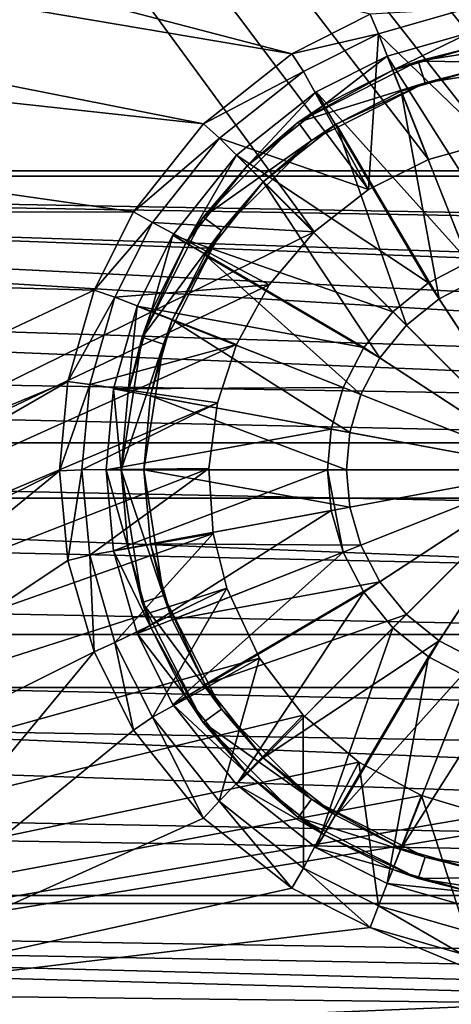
# Model space of a CAD drawing. Header units: metres. Extents: x -1004 to 0, y -808 to 0.
# Tile 29 of 160: x -572 to -515, y -741 to -610. Entities that reach past the tile are written whole.
import ezdxf

# ---------------------------------------------------------------- set-up
doc = ezdxf.new("R2010")
doc.units = ezdxf.units.M

msp = doc.modelspace()

# ---------------------------------------------------------------- linework, layer by layer
at = {"layer": 'None012310'}
for points in [[(-554.042908, -575.838135, 2169.999756), (-576.672791, -564.474976, 2169.999756), (-820.791748, -631.100647, 2169.999756)], [(-577.560303, -565.73114, 2167.143799), (-554.747742, -577.210388, 2167.143799), (-820.791748, -630.385498, 2167.143799)], [(-820.791748, -631.100647, 2169.999756), (-527.649048, -583.39563, 2169.999756), (-554.042908, -575.838135, 2169.999756)], [(-554.747742, -577.210388, 2167.143799), (-528.085999, -584.876221, 2167.143799), (-820.791748, -630.385498, 2167.143799)], [(-502.018646, -585.732666, 2169.999756), (-527.649048, -583.39563, 2169.999756), (-820.791748, -631.100647, 2169.999756)], [(-528.085999, -584.876221, 2167.143799), (-502.018646, -587.267883, 2167.143799), (-820.791748, -630.385498, 2167.143799)], [(-183.245575, -631.100647, 2169.999756), (-502.018646, -585.732666, 2169.999756), (-820.791748, -631.100647, 2169.999756)], [(-820.791748, -630.385498, 2167.143799), (-502.018646, -587.267883, 2167.143799), (-183.245575, -630.385498, 2167.143799)], [(-104.087563, -673.795837, 2141.555176), (-861.502258, -642.578125, 2160.918701), (-820.791748, -630.385498, 2167.143799)], [(-183.245575, -630.385498, 2167.143799), (-142.53511, -642.578247, 2160.918701), (-820.791748, -630.385498, 2167.143799)], [(-142.53511, -642.578247, 2160.918701), (-122.623138, -656.609924, 2152.863525), (-820.791748, -630.385498, 2167.143799)], [(-820.791748, -630.385498, 2167.143799), (-122.623138, -656.609924, 2152.863525), (-104.087563, -673.795837, 2141.555176)], [(-860.662842, -642.614746, 2164.17627), (-111.603981, -666.4646, 2150.060791), (-820.791748, -631.100647, 2169.999756)], [(-111.603981, -666.4646, 2150.060791), (-126.548965, -653.800537, 2157.918701), (-820.791748, -631.100647, 2169.999756)], [(-820.791748, -631.100647, 2169.999756), (-126.548965, -653.800537, 2157.918701), (-143.374496, -642.614746, 2164.17627)], [(-820.791748, -631.100647, 2169.999756), (-143.374496, -642.614746, 2164.17627), (-183.245575, -631.100647, 2169.999756)], [(-881.414185, -656.609863, 2152.863525), (-861.502258, -642.578125, 2160.918701), (-104.087563, -673.795837, 2141.555176)], [(-111.603981, -666.4646, 2150.060791), (-860.662842, -642.614746, 2164.17627), (-877.488342, -653.800537, 2157.918701)], [(-892.43335, -666.4646, 2150.060791), (-111.603981, -666.4646, 2150.060791), (-877.488342, -653.800537, 2157.918701)], [(-899.94989, -673.796082, 2141.555176), (-881.414185, -656.609863, 2152.863525), (-104.087563, -673.795837, 2141.555176)], [(-82.027756, -698.932068, 2125.520752), (-892.43335, -666.4646, 2150.060791), (-908.266174, -682.554504, 2138.760986)], [(-82.027756, -698.932068, 2125.520752), (-95.771164, -682.554504, 2138.760986), (-892.43335, -666.4646, 2150.060791)], [(-95.771164, -682.554504, 2138.760986), (-111.603981, -666.4646, 2150.060791), (-892.43335, -666.4646, 2150.060791)], [(-915.988464, -691.90033, 2127.664551), (-899.94989, -673.796082, 2141.555176), (-88.047546, -691.902039, 2127.663086)], [(-899.94989, -673.796082, 2141.555176), (-104.087563, -673.795837, 2141.555176), (-88.047546, -691.902039, 2127.663086)], [(-922.009583, -698.932068, 2125.520752), (-82.027756, -698.932068, 2125.520752), (-908.266174, -682.554504, 2138.760986)], [(-929.518494, -710.105225, 2111.226563), (-915.988464, -691.90033, 2127.664551), (-64.492477, -726.51062, 2093.737549)], [(-64.492477, -726.51062, 2093.737549), (-915.988464, -691.90033, 2127.664551), (-74.518837, -710.105225, 2111.226563)], [(-915.988464, -691.90033, 2127.664551), (-88.047546, -691.902039, 2127.663086), (-74.518837, -710.105225, 2111.226563)], [(-62.764423, -727.559082, 2097.011719), (-922.009583, -698.932068, 2125.520752), (-932.552673, -713.465515, 2112.023438)], [(-62.764423, -727.559082, 2097.011719), (-71.484612, -713.465515, 2112.023438), (-922.009583, -698.932068, 2125.520752)], [(-71.484612, -713.465515, 2112.023438), (-82.027756, -698.932068, 2125.520752), (-922.009583, -698.932068, 2125.520752)], [(-939.5448, -726.510559, 2093.737793), (-929.518494, -710.105225, 2111.226563), (-64.492477, -726.51062, 2093.737549)], [(-941.272888, -727.559082, 2097.011719), (-62.764423, -727.559082, 2097.011719), (-932.552673, -713.465515, 2112.023438)], [(-946.362122, -741.070984, 2075.415039), (-939.5448, -726.510559, 2093.737793), (-54.187531, -749.625977, 2063.023682)], [(-54.187531, -749.625977, 2063.023682), (-939.5448, -726.510559, 2093.737793), (-57.675217, -741.070984, 2075.415039)], [(-939.5448, -726.510559, 2093.737793), (-64.492477, -726.51062, 2093.737549), (-57.675217, -741.070984, 2075.415039)], [(-941.272888, -727.559082, 2097.011719), (-949.259888, -744.18219, 2076.154297), (-51.716675, -751.684326, 2065.279785)], [(-51.716675, -751.684326, 2065.279785), (-54.777439, -744.18219, 2076.154297), (-941.272888, -727.559082, 2097.011719)], [(-54.777439, -744.18219, 2076.154297), (-62.764423, -727.559082, 2097.011719), (-941.272888, -727.559082, 2097.011719)]]:
    msp.add_3dface(points, dxfattribs=at)
at = {"layer": 'None012322'}
for points in [[(-512.755005, -612.025391, 111.452499), (-523.735901, -615.182617, 111.452499), (-507.414429, -640.883179, 115.948647)], [(-522.999756, -617.042175, 108.797249), (-523.735901, -615.182617, 108.389137), (-512.755005, -612.025391, 108.38913)], [(-512.755005, -612.025391, 108.38913), (-523.735901, -615.182617, 111.452499), (-512.755005, -612.025391, 111.452499)], [(-512.755005, -612.025391, 108.38913), (-523.735901, -615.182617, 108.389137), (-523.735901, -615.182617, 111.452499)], [(-512.391052, -613.991943, 108.797249), (-522.999756, -617.042175, 108.797249), (-512.755005, -612.025391, 108.38913)], [(-502.018829, -613.040283, 101.509148), (-519.632813, -615.830078, 101.509148), (-512.391052, -613.991943, 108.797249)], [(-502.018829, -613.040283, 101.509148), (-502.018829, -616.040283, 101.509148), (-519.632813, -615.830078, 101.509148)], [(-519.632813, -615.830078, 101.509148), (-522.999756, -617.042175, 108.797249), (-512.391052, -613.991943, 108.797249)], [(-519.632813, -615.830078, 101.509148), (-535.522583, -623.926331, 101.509148), (-522.999756, -617.042175, 108.797249)], [(-519.632813, -615.830078, 101.509148), (-518.70575, -618.683228, 101.509148), (-535.522583, -623.926331, 101.509148)], [(-523.735901, -615.182617, 111.452499), (-533.147095, -619.920166, 111.452499), (-512.933655, -642.470093, 115.948647)], [(-532.092834, -621.61969, 108.797249), (-533.147095, -619.920166, 108.389137), (-523.735901, -615.182617, 108.389137)], [(-523.735901, -615.182617, 108.389137), (-533.147095, -619.920166, 108.389137), (-523.735901, -615.182617, 111.452499)], [(-523.735901, -615.182617, 111.452499), (-533.147095, -619.920166, 108.389137), (-533.147095, -619.920166, 111.452499)], [(-522.999756, -617.042175, 108.797249), (-532.092834, -621.61969, 108.797249), (-523.735901, -615.182617, 108.389137)], [(-507.414429, -640.883179, 115.948647), (-523.735901, -615.182617, 111.452499), (-512.933655, -642.470093, 115.948647)], [(-502.018829, -616.040283, 101.509148), (-518.70575, -618.683228, 101.509148), (-519.632813, -615.830078, 101.509148)], [(-502.018829, -616.040283, 101.509148), (-511.845154, -616.941833, 109.382034), (-518.70575, -618.683228, 101.509148)], [(-535.522583, -623.926331, 101.509148), (-532.092834, -621.61969, 108.797249), (-522.999756, -617.042175, 108.797249)], [(-521.895508, -619.831543, 109.382034), (-511.845154, -616.941833, 109.382034), (-512.001099, -644.825562, 113.182106)], [(-511.845154, -616.941833, 109.382034), (-521.895508, -619.831543, 109.382034), (-518.70575, -618.683228, 101.509148)], [(-518.70575, -618.683228, 101.509148), (-533.759216, -626.353333, 101.509148), (-535.522583, -623.926331, 101.509148)], [(-518.70575, -618.683228, 101.509148), (-530.511353, -624.169006, 109.382034), (-533.759216, -626.353333, 101.509148)], [(-518.70575, -618.683228, 101.509148), (-521.895508, -619.831543, 109.382034), (-530.511353, -624.169006, 109.382034)], [(-533.147095, -619.920166, 111.452499), (-543.738098, -628.320984, 111.452499), (-518.244751, -645.221558, 115.948647)], [(-542.323914, -629.735168, 108.797249), (-543.738098, -628.320984, 108.389137), (-533.147095, -619.920166, 108.389137)], [(-533.147095, -619.920166, 108.389137), (-543.738098, -628.320984, 108.389137), (-533.147095, -619.920166, 111.452499)], [(-533.147095, -619.920166, 111.452499), (-543.738098, -628.320984, 108.389137), (-543.738098, -628.320984, 111.452499)], [(-532.092834, -621.61969, 108.797249), (-542.323914, -629.735168, 108.797249), (-533.147095, -619.920166, 108.389137)], [(-512.933655, -642.470093, 115.948647), (-533.147095, -619.920166, 111.452499), (-518.244751, -645.221558, 115.948647)], [(-530.511353, -624.169006, 109.382034), (-521.895508, -619.831543, 109.382034), (-516.858521, -647.34198, 113.182106)], [(-521.895508, -619.831543, 109.382034), (-512.001099, -644.825562, 113.182106), (-516.858521, -647.34198, 113.182106)], [(-532.092834, -621.61969, 108.797249), (-535.522583, -623.926331, 101.509148), (-542.323914, -629.735168, 108.797249)], [(-535.522583, -623.926331, 101.509148), (-548.132813, -636.536499, 101.509148), (-542.323914, -629.735168, 108.797249)], [(-535.522583, -623.926331, 101.509148), (-533.759216, -626.353333, 101.509148), (-548.132813, -636.536499, 101.509148)], [(-540.202576, -631.856506, 109.382034), (-530.511353, -624.169006, 109.382034), (-521.194702, -650.864441, 113.182106)], [(-530.511353, -624.169006, 109.382034), (-540.202576, -631.856506, 109.382034), (-533.759216, -626.353333, 101.509148)], [(-530.511353, -624.169006, 109.382034), (-516.858521, -647.34198, 113.182106), (-521.194702, -650.864441, 113.182106)], [(-533.759216, -626.353333, 101.509148), (-545.70575, -638.299866, 101.509148), (-548.132813, -636.536499, 101.509148)], [(-533.759216, -626.353333, 101.509148), (-540.202576, -631.856506, 109.382034), (-545.70575, -638.299866, 101.509148)], [(-543.738098, -628.320984, 111.452499), (-552.138977, -638.912048, 111.452499), (-522.986084, -649.073059, 115.948647)], [(-550.439453, -639.966309, 108.797249), (-552.138977, -638.912048, 108.389137), (-543.738098, -628.320984, 108.389137)], [(-543.738098, -628.320984, 108.389137), (-552.138977, -638.912048, 108.389137), (-543.738098, -628.320984, 111.452499)], [(-543.738098, -628.320984, 111.452499), (-552.138977, -638.912048, 108.389137), (-552.138977, -638.912048, 111.452499)], [(-542.323914, -629.735168, 108.797249), (-550.439453, -639.966309, 108.797249), (-543.738098, -628.320984, 108.389137)], [(-518.244751, -645.221558, 115.948647), (-543.738098, -628.320984, 111.452499), (-522.986084, -649.073059, 115.948647)], [(-542.323914, -629.735168, 108.797249), (-548.132813, -636.536499, 101.509148), (-550.439453, -639.966309, 108.797249)], [(-547.890137, -641.547729, 109.382034), (-540.202576, -631.856506, 109.382034), (-524.717102, -655.200623, 113.182106)], [(-540.202576, -631.856506, 109.382034), (-547.890137, -641.547729, 109.382034), (-545.70575, -638.299866, 101.509148)], [(-540.202576, -631.856506, 109.382034), (-521.194702, -650.864441, 113.182106), (-524.717102, -655.200623, 113.182106)], [(-548.132813, -636.536499, 101.509148), (-556.229065, -652.426331, 101.509148), (-550.439453, -639.966309, 108.797249)], [(-548.132813, -636.536499, 101.509148), (-545.70575, -638.299866, 101.509148), (-556.229065, -652.426331, 101.509148)], [(-545.70575, -638.299866, 101.509148), (-553.375916, -653.353333, 101.509148), (-556.229065, -652.426331, 101.509148)], [(-545.70575, -638.299866, 101.509148), (-552.2276, -650.163574, 109.382034), (-553.375916, -653.353333, 101.509148)], [(-545.70575, -638.299866, 101.509148), (-547.890137, -641.547729, 109.382034), (-552.2276, -650.163574, 109.382034)], [(-552.138977, -638.912048, 111.452499), (-556.876465, -648.323181, 111.452507), (-526.837524, -653.814331, 115.948647)], [(-555.016968, -649.059326, 108.797256), (-556.876465, -648.323181, 108.389137), (-552.138977, -638.912048, 108.389137)], [(-552.138977, -638.912048, 108.389137), (-556.876465, -648.323181, 108.389137), (-552.138977, -638.912048, 111.452499)], [(-552.138977, -638.912048, 111.452499), (-556.876465, -648.323181, 108.389137), (-556.876465, -648.323181, 111.452507)], [(-550.439453, -639.966309, 108.797249), (-556.229065, -652.426331, 101.509148), (-555.016968, -649.059326, 108.797256)], [(-550.439453, -639.966309, 108.797249), (-555.016968, -649.059326, 108.797256), (-552.138977, -638.912048, 108.389137)], [(-522.986084, -649.073059, 115.948647), (-552.138977, -638.912048, 111.452499), (-526.837524, -653.814331, 115.948647)], [(-552.2276, -650.163574, 109.382034), (-547.890137, -641.547729, 109.382034), (-527.233521, -660.057983, 113.182106)], [(-547.890137, -641.547729, 109.382034), (-524.717102, -655.200623, 113.182106), (-527.233521, -660.057983, 113.182106)], [(-512.933655, -642.470093, 115.948647), (-518.244751, -645.221558, 115.948647), (-502.018829, -670.040283, 117.452507)], [(-516.858521, -647.34198, 113.182106), (-512.001099, -644.825562, 113.182106), (-502.018829, -670.040283, 114.452507)], [(-518.244751, -645.221558, 115.948647), (-522.986084, -649.073059, 115.948647), (-502.018829, -670.040283, 117.452507)], [(-521.194702, -650.864441, 113.182106), (-516.858521, -647.34198, 113.182106), (-502.018829, -670.040283, 114.452507)], [(-556.876465, -648.323181, 111.452507), (-560.033752, -659.304138, 111.452507), (-529.58905, -659.125488, 115.948647)], [(-558.0672, -659.66803, 108.797256), (-560.033752, -659.304138, 108.389137), (-556.876465, -648.323181, 108.389137)], [(-556.876465, -648.323181, 108.389137), (-560.033752, -659.304138, 108.389137), (-556.876465, -648.323181, 111.452507)], [(-556.876465, -648.323181, 111.452507), (-560.033752, -659.304138, 108.389137), (-560.033752, -659.304138, 111.452507)], [(-555.016968, -649.059326, 108.797256), (-558.0672, -659.66803, 108.797256), (-556.876465, -648.323181, 108.389137)], [(-556.229065, -652.426331, 101.509148), (-558.0672, -659.66803, 108.797256), (-555.016968, -649.059326, 108.797256)], [(-526.837524, -653.814331, 115.948647), (-556.876465, -648.323181, 111.452507), (-529.58905, -659.125488, 115.948647)], [(-522.986084, -649.073059, 115.948647), (-526.837524, -653.814331, 115.948647), (-502.018829, -670.040283, 117.452507)], [(-555.117249, -660.213928, 109.382042), (-552.2276, -650.163574, 109.382034), (-528.684875, -665.105652, 113.182106)], [(-552.2276, -650.163574, 109.382034), (-555.117249, -660.213928, 109.382042), (-553.375916, -653.353333, 101.509148)], [(-552.2276, -650.163574, 109.382034), (-527.233521, -660.057983, 113.182106), (-528.684875, -665.105652, 113.182106)], [(-524.717102, -655.200623, 113.182106), (-521.194702, -650.864441, 113.182106), (-502.018829, -670.040283, 114.452507)], [(-556.229065, -652.426331, 101.509148), (-559.01886, -670.040283, 101.509148), (-558.0672, -659.66803, 108.797256)], [(-556.229065, -652.426331, 101.509148), (-553.375916, -653.353333, 101.509148), (-559.01886, -670.040283, 101.509148)], [(-553.375916, -653.353333, 101.509148), (-556.01886, -670.040283, 101.509148), (-559.01886, -670.040283, 101.509148)], [(-553.375916, -653.353333, 101.509148), (-555.117249, -660.213928, 109.382042), (-556.01886, -670.040283, 101.509148)], [(-526.837524, -653.814331, 115.948647), (-529.58905, -659.125488, 115.948647), (-502.018829, -670.040283, 117.452507)], [(-527.233521, -660.057983, 113.182106), (-524.717102, -655.200623, 113.182106), (-502.018829, -670.040283, 114.452507)], [(-560.033752, -659.304138, 111.452507), (-561.018799, -670.040283, 111.452507), (-531.175903, -664.644653, 115.948647)], [(-559.01886, -670.040283, 108.797256), (-561.018799, -670.040283, 108.389137), (-560.033752, -659.304138, 108.389137)], [(-560.033752, -659.304138, 108.389137), (-561.018799, -670.040283, 111.452507), (-560.033752, -659.304138, 111.452507)], [(-560.033752, -659.304138, 108.389137), (-561.018799, -670.040283, 108.389137), (-561.018799, -670.040283, 111.452507)], [(-529.58905, -659.125488, 115.948647), (-560.033752, -659.304138, 111.452507), (-531.175903, -664.644653, 115.948647)], [(-558.0672, -659.66803, 108.797256), (-559.01886, -670.040283, 108.797256), (-560.033752, -659.304138, 108.389137)], [(-502.018829, -670.040283, 117.452507), (-529.58905, -659.125488, 115.948647), (-531.175903, -664.644653, 115.948647)], [(-559.01886, -670.040283, 101.509148), (-559.01886, -670.040283, 108.797256), (-558.0672, -659.66803, 108.797256)], [(-556.01886, -670.040283, 109.382042), (-555.117249, -660.213928, 109.382042), (-529.137573, -670.040283, 113.182106)], [(-555.117249, -660.213928, 109.382042), (-556.01886, -670.040283, 109.382042), (-556.01886, -670.040283, 101.509148)], [(-555.117249, -660.213928, 109.382042), (-528.684875, -665.105652, 113.182106), (-529.137573, -670.040283, 113.182106)], [(-528.684875, -665.105652, 113.182106), (-527.233521, -660.057983, 113.182106), (-502.018829, -670.040283, 114.452507)], [(-561.018799, -670.040283, 111.452507), (-531.670959, -670.040283, 115.948647), (-531.175903, -664.644653, 115.948647)], [(-531.175903, -664.644653, 115.948647), (-531.670959, -670.040283, 115.948647), (-502.018829, -670.040283, 117.452507)], [(-529.137573, -670.040283, 113.182106), (-528.684875, -665.105652, 113.182106), (-502.018829, -670.040283, 114.452507)], [(-561.018799, -670.040283, 111.452507), (-560.033752, -680.776428, 111.452507), (-531.670959, -670.040283, 115.948647)], [(-560.033752, -680.776428, 108.389137), (-561.018799, -670.040283, 108.389137), (-558.0672, -680.412476, 108.797256)], [(-561.018799, -670.040283, 108.389137), (-559.01886, -670.040283, 108.797256), (-558.0672, -680.412476, 108.797256)], [(-560.033752, -680.776428, 111.452507), (-561.018799, -670.040283, 108.389137), (-560.033752, -680.776428, 108.389137)], [(-560.033752, -680.776428, 111.452507), (-561.018799, -670.040283, 111.452507), (-561.018799, -670.040283, 108.389137)], [(-560.033752, -680.776428, 111.452507), (-531.175903, -675.435852, 115.948647), (-531.670959, -670.040283, 115.948647)], [(-556.229065, -687.654236, 101.509148), (-558.0672, -680.412476, 108.797256), (-559.01886, -670.040283, 101.509148)], [(-558.0672, -680.412476, 108.797256), (-559.01886, -670.040283, 108.797256), (-559.01886, -670.040283, 101.509148)], [(-559.01886, -670.040283, 101.509148), (-556.01886, -670.040283, 101.509148), (-553.375916, -686.727173, 101.509148)], [(-556.229065, -687.654236, 101.509148), (-559.01886, -670.040283, 101.509148), (-553.375916, -686.727173, 101.509148)], [(-555.117249, -679.866577, 109.382042), (-556.01886, -670.040283, 109.382042), (-528.684875, -674.974915, 113.182106)], [(-556.01886, -670.040283, 109.382042), (-529.137573, -670.040283, 113.182106), (-528.684875, -674.974915, 113.182106)], [(-553.375916, -686.727173, 101.509148), (-556.01886, -670.040283, 101.509148), (-555.117249, -679.866577, 109.382042)], [(-556.01886, -670.040283, 101.509148), (-556.01886, -670.040283, 109.382042), (-555.117249, -679.866577, 109.382042)], [(-531.670959, -670.040283, 115.948647), (-531.175903, -675.435852, 115.948647), (-529.58905, -680.955078, 115.948647)], [(-529.58905, -680.955078, 115.948647), (-502.018829, -670.040283, 117.452507), (-531.670959, -670.040283, 115.948647)], [(-529.58905, -680.955078, 115.948647), (-526.837524, -686.266235, 115.948647), (-502.018829, -670.040283, 117.452507)], [(-528.684875, -674.974915, 113.182106), (-529.137573, -670.040283, 113.182106), (-502.018829, -670.040283, 114.452507)], [(-527.233521, -680.022522, 113.182106), (-528.684875, -674.974915, 113.182106), (-502.018829, -670.040283, 114.452507)], [(-524.717102, -684.879944, 113.182106), (-527.233521, -680.022522, 113.182106), (-502.018829, -670.040283, 114.452507)], [(-526.837524, -686.266235, 115.948647), (-522.986084, -691.007507, 115.948647), (-502.018829, -670.040283, 117.452507)], [(-521.194702, -689.216125, 113.182106), (-524.717102, -684.879944, 113.182106), (-502.018829, -670.040283, 114.452507)], [(-522.986084, -691.007507, 115.948647), (-518.244751, -694.858948, 115.948647), (-502.018829, -670.040283, 117.452507)], [(-516.858521, -692.738586, 113.182106), (-521.194702, -689.216125, 113.182106), (-502.018829, -670.040283, 114.452507)], [(-518.244751, -694.858948, 115.948647), (-512.933655, -697.610474, 115.948647), (-502.018829, -670.040283, 117.452507)], [(-512.001099, -695.255005, 113.182106), (-516.858521, -692.738586, 113.182106), (-502.018829, -670.040283, 114.452507)], [(-555.117249, -679.866577, 109.382042), (-528.684875, -674.974915, 113.182106), (-527.233521, -680.022522, 113.182106)], [(-560.033752, -680.776428, 111.452507), (-556.876465, -691.757385, 111.452507), (-531.175903, -675.435852, 115.948647)], [(-531.175903, -675.435852, 115.948647), (-556.876465, -691.757385, 111.452507), (-529.58905, -680.955078, 115.948647)], [(-560.033752, -680.776428, 108.389137), (-558.0672, -680.412476, 108.797256), (-555.016968, -691.02124, 108.797256)], [(-555.016968, -691.02124, 108.797256), (-558.0672, -680.412476, 108.797256), (-556.229065, -687.654236, 101.509148)], [(-552.2276, -689.916931, 109.382042), (-555.117249, -679.866577, 109.382042), (-527.233521, -680.022522, 113.182106)], [(-553.375916, -686.727173, 101.509148), (-555.117249, -679.866577, 109.382042), (-552.2276, -689.916931, 109.382042)], [(-552.2276, -689.916931, 109.382042), (-527.233521, -680.022522, 113.182106), (-524.717102, -684.879944, 113.182106)], [(-556.876465, -691.757385, 108.389137), (-560.033752, -680.776428, 108.389137), (-555.016968, -691.02124, 108.797256)], [(-556.876465, -691.757385, 111.452507), (-560.033752, -680.776428, 111.452507), (-556.876465, -691.757385, 108.389137)], [(-556.876465, -691.757385, 108.389137), (-560.033752, -680.776428, 111.452507), (-560.033752, -680.776428, 108.389137)], [(-529.58905, -680.955078, 115.948647), (-556.876465, -691.757385, 111.452507), (-552.138977, -701.168518, 111.452507)], [(-529.58905, -680.955078, 115.948647), (-552.138977, -701.168518, 111.452507), (-526.837524, -686.266235, 115.948647)], [(-547.890137, -698.532776, 109.382042), (-552.2276, -689.916931, 109.382042), (-524.717102, -684.879944, 113.182106)], [(-547.890137, -698.532776, 109.382042), (-524.717102, -684.879944, 113.182106), (-521.194702, -689.216125, 113.182106)], [(-545.70575, -701.780701, 101.509148), (-556.229065, -687.654236, 101.509148), (-553.375916, -686.727173, 101.509148)], [(-545.70575, -701.780701, 101.509148), (-553.375916, -686.727173, 101.509148), (-547.890137, -698.532776, 109.382042)], [(-547.890137, -698.532776, 109.382042), (-553.375916, -686.727173, 101.509148), (-552.2276, -689.916931, 109.382042)], [(-552.138977, -701.168518, 111.452507), (-543.738098, -711.759521, 111.452507), (-526.837524, -686.266235, 115.948647)], [(-526.837524, -686.266235, 115.948647), (-543.738098, -711.759521, 111.452507), (-522.986084, -691.007507, 115.948647)], [(-548.132813, -703.544006, 101.509148), (-555.016968, -691.02124, 108.797256), (-556.229065, -687.654236, 101.509148)], [(-548.132813, -703.544006, 101.509148), (-556.229065, -687.654236, 101.509148), (-545.70575, -701.780701, 101.509148)], [(-540.202576, -708.22406, 109.382042), (-547.890137, -698.532776, 109.382042), (-521.194702, -689.216125, 113.182106)], [(-540.202576, -708.22406, 109.382042), (-521.194702, -689.216125, 113.182106), (-516.858521, -692.738586, 113.182106)], [(-556.876465, -691.757385, 108.389137), (-555.016968, -691.02124, 108.797256), (-550.439453, -700.114258, 108.797256)], [(-552.138977, -701.168518, 108.389137), (-556.876465, -691.757385, 108.389137), (-550.439453, -700.114258, 108.797256)], [(-552.138977, -701.168518, 111.452507), (-556.876465, -691.757385, 111.452507), (-552.138977, -701.168518, 108.389137)], [(-552.138977, -701.168518, 108.389137), (-556.876465, -691.757385, 111.452507), (-556.876465, -691.757385, 108.389137)], [(-548.132813, -703.544006, 101.509148), (-550.439453, -700.114258, 108.797256), (-555.016968, -691.02124, 108.797256)], [(-543.738098, -711.759521, 111.452507), (-533.147095, -720.1604, 111.452507), (-522.986084, -691.007507, 115.948647)], [(-522.986084, -691.007507, 115.948647), (-533.147095, -720.1604, 111.452507), (-518.244751, -694.858948, 115.948647)], [(-530.511353, -715.91156, 109.382042), (-540.202576, -708.22406, 109.382042), (-516.858521, -692.738586, 113.182106)], [(-530.511353, -715.91156, 109.382042), (-516.858521, -692.738586, 113.182106), (-512.001099, -695.255005, 113.182106)], [(-533.147095, -720.1604, 111.452507), (-523.735901, -724.897949, 111.452507), (-518.244751, -694.858948, 115.948647)], [(-521.895508, -720.249023, 109.382042), (-530.511353, -715.91156, 109.382042), (-512.001099, -695.255005, 113.182106)], [(-518.244751, -694.858948, 115.948647), (-523.735901, -724.897949, 111.452507), (-512.933655, -697.610474, 115.948647)], [(-521.895508, -720.249023, 109.382042), (-512.001099, -695.255005, 113.182106), (-506.953461, -696.706299, 113.182106)], [(-511.845154, -723.138733, 109.382042), (-521.895508, -720.249023, 109.382042), (-506.953461, -696.706299, 113.182106)], [(-540.202576, -708.22406, 109.382042), (-545.70575, -701.780701, 101.509148), (-547.890137, -698.532776, 109.382042)], [(-523.735901, -724.897949, 111.452507), (-512.755005, -728.055176, 111.452507), (-512.933655, -697.610474, 115.948647)], [(-552.138977, -701.168518, 108.389137), (-550.439453, -700.114258, 108.797256), (-542.323914, -710.345337, 108.797256)], [(-543.738098, -711.759521, 108.389137), (-552.138977, -701.168518, 108.389137), (-542.323914, -710.345337, 108.797256)], [(-543.738098, -711.759521, 111.452507), (-552.138977, -701.168518, 111.452507), (-543.738098, -711.759521, 108.389137)], [(-543.738098, -711.759521, 108.389137), (-552.138977, -701.168518, 111.452507), (-552.138977, -701.168518, 108.389137)], [(-542.323914, -710.345337, 108.797256), (-550.439453, -700.114258, 108.797256), (-548.132813, -703.544006, 101.509148)], [(-533.759216, -713.727173, 101.509148), (-548.132813, -703.544006, 101.509148), (-545.70575, -701.780701, 101.509148)], [(-533.759216, -713.727173, 101.509148), (-545.70575, -701.780701, 101.509148), (-540.202576, -708.22406, 109.382042)], [(-535.522583, -716.154236, 101.509148), (-542.323914, -710.345337, 108.797256), (-548.132813, -703.544006, 101.509148)], [(-535.522583, -716.154236, 101.509148), (-548.132813, -703.544006, 101.509148), (-533.759216, -713.727173, 101.509148)], [(-530.511353, -715.91156, 109.382042), (-533.759216, -713.727173, 101.509148), (-540.202576, -708.22406, 109.382042)], [(-543.738098, -711.759521, 108.389137), (-542.323914, -710.345337, 108.797256), (-532.092834, -718.460876, 108.797256)], [(-532.092834, -718.460876, 108.797256), (-542.323914, -710.345337, 108.797256), (-535.522583, -716.154236, 101.509148)], [(-533.147095, -720.1604, 108.389137), (-543.738098, -711.759521, 108.389137), (-532.092834, -718.460876, 108.797256)], [(-533.147095, -720.1604, 111.452507), (-543.738098, -711.759521, 111.452507), (-533.147095, -720.1604, 108.389137)], [(-533.147095, -720.1604, 108.389137), (-543.738098, -711.759521, 111.452507), (-543.738098, -711.759521, 108.389137)], [(-518.70575, -721.397339, 101.509148), (-535.522583, -716.154236, 101.509148), (-533.759216, -713.727173, 101.509148)], [(-518.70575, -721.397339, 101.509148), (-533.759216, -713.727173, 101.509148), (-521.895508, -720.249023, 109.382042)], [(-533.759216, -713.727173, 101.509148), (-530.511353, -715.91156, 109.382042), (-521.895508, -720.249023, 109.382042)], [(-519.632813, -724.250488, 101.509148), (-532.092834, -718.460876, 108.797256), (-535.522583, -716.154236, 101.509148)], [(-519.632813, -724.250488, 101.509148), (-535.522583, -716.154236, 101.509148), (-518.70575, -721.397339, 101.509148)], [(-533.147095, -720.1604, 108.389137), (-532.092834, -718.460876, 108.797256), (-522.999756, -723.038391, 108.797256)], [(-519.632813, -724.250488, 101.509148), (-522.999756, -723.038391, 108.797256), (-532.092834, -718.460876, 108.797256)], [(-523.735901, -724.897949, 108.389137), (-533.147095, -720.1604, 108.389137), (-522.999756, -723.038391, 108.797256)], [(-523.735901, -724.897949, 111.452507), (-533.147095, -720.1604, 111.452507), (-523.735901, -724.897949, 108.389137)], [(-523.735901, -724.897949, 108.389137), (-533.147095, -720.1604, 111.452507), (-533.147095, -720.1604, 108.389137)], [(-518.70575, -721.397339, 101.509148), (-521.895508, -720.249023, 109.382042), (-511.845154, -723.138733, 109.382042)], [(-502.018829, -724.040283, 101.509148), (-519.632813, -724.250488, 101.509148), (-518.70575, -721.397339, 101.509148)], [(-502.018829, -724.040283, 101.509148), (-518.70575, -721.397339, 101.509148), (-511.845154, -723.138733, 109.382042)], [(-523.735901, -724.897949, 108.389137), (-522.999756, -723.038391, 108.797256), (-512.391052, -726.088623, 108.797256)], [(-512.391052, -726.088623, 108.797256), (-522.999756, -723.038391, 108.797256), (-519.632813, -724.250488, 101.509148)], [(-502.018829, -724.040283, 101.509148), (-502.018829, -727.040283, 101.509148), (-519.632813, -724.250488, 101.509148)], [(-502.018829, -727.040283, 101.509148), (-512.391052, -726.088623, 108.797256), (-519.632813, -724.250488, 101.509148)], [(-512.755005, -728.055176, 108.389137), (-523.735901, -724.897949, 108.389137), (-512.391052, -726.088623, 108.797256)], [(-512.755005, -728.055176, 111.452507), (-523.735901, -724.897949, 108.389137), (-512.755005, -728.055176, 108.389137)], [(-512.755005, -728.055176, 111.452507), (-523.735901, -724.897949, 111.452507), (-523.735901, -724.897949, 108.389137)]]:
    msp.add_3dface(points, dxfattribs=at)
at = {"layer": 'None012349'}
for points in [[(-787.024658, -763.271118, 90), (-994.037292, -10, 90), (-533.424561, -638.481384, 90)], [(-994.037292, -10, 90), (-526.238708, -632.856445, 90), (-533.424561, -638.481384, 90)], [(-10, -10, 90), (-502.018646, -625.846375, 90), (-994.037292, -10, 90)], [(-502.018646, -625.846375, 90), (-510.034576, -626.560547, 90), (-994.037292, -10, 90)], [(-994.037292, -10, 90), (-510.034576, -626.560547, 90), (-518.256042, -628.853394, 90)], [(-518.256042, -628.853394, 90), (-526.238708, -632.856445, 90), (-994.037292, -10, 90)], [(-526.001953, -609.617432, 109.382149), (-938.786865, -509.7388, 111.125534), (-536.392456, -614.846802, 109.290871)], [(-938.786865, -509.7388, 111.125534), (-937.068787, -547.130127, 110.47287), (-536.392456, -614.846802, 109.290871)], [(-536.392456, -614.846802, 109.290871), (-937.068787, -547.130127, 110.47287), (-548.091431, -624.124634, 109.128922)], [(-937.068787, -547.130127, 110.47287), (-935.072998, -581.77356, 109.868164), (-548.091431, -624.124634, 109.128922)], [(-548.091431, -624.124634, 109.128922), (-935.072998, -581.77356, 109.868164), (-557.370667, -635.821777, 108.924751)], [(-935.072998, -581.77356, 109.868164), (-931.152954, -636.047485, 108.920807), (-557.370667, -635.821777, 108.924751)], [(-524.901855, -612.216553, 100.734467), (-526.001953, -609.617432, 109.382149), (-536.392456, -614.846802, 109.290871)], [(-524.901855, -612.216553, 100.734467), (-513.324951, -608.890686, 100.792519), (-526.001953, -609.617432, 109.382149)], [(-524.901855, -612.216553, 100.734467), (-510.034576, -626.560547, 90), (-513.324951, -608.890686, 100.792519)], [(-534.825623, -617.209473, 100.647316), (-524.901855, -612.216553, 100.734467), (-536.392456, -614.846802, 109.290871)], [(-534.825623, -617.209473, 100.647316), (-526.238708, -632.856445, 90), (-524.901855, -612.216553, 100.734467)], [(-526.238708, -632.856445, 90), (-518.256042, -628.853394, 90), (-524.901855, -612.216553, 100.734467)], [(-524.901855, -612.216553, 100.734467), (-518.256042, -628.853394, 90), (-510.034576, -626.560547, 90)], [(-534.825623, -617.209473, 100.647316), (-536.392456, -614.846802, 109.290871), (-548.091431, -624.124634, 109.128922)], [(-545.990845, -626.061951, 100.49279), (-534.825623, -617.209473, 100.647316), (-548.091431, -624.124634, 109.128922)], [(-526.238708, -632.856445, 90), (-534.825623, -617.209473, 100.647316), (-545.990845, -626.061951, 100.49279)], [(-545.990845, -626.061951, 100.49279), (-548.091431, -624.124634, 109.128922), (-557.370667, -635.821777, 108.924751)], [(-554.851074, -637.227966, 100.29789), (-545.990845, -626.061951, 100.49279), (-557.370667, -635.821777, 108.924751)], [(-533.424561, -638.481384, 90), (-545.990845, -626.061951, 100.49279), (-554.851074, -637.227966, 100.29789)], [(-533.424561, -638.481384, 90), (-526.238708, -632.856445, 90), (-545.990845, -626.061951, 100.49279)], [(-557.370667, -635.821777, 108.924751), (-931.152954, -636.047485, 108.920807), (-562.60083, -646.210693, 108.743408)], [(-931.152954, -636.047485, 108.920807), (-748.201965, -733.557373, 107.218765), (-562.60083, -646.210693, 108.743408)], [(-554.851074, -637.227966, 100.29789), (-557.370667, -635.821777, 108.924751), (-562.60083, -646.210693, 108.743408)], [(-559.844482, -647.143677, 100.124809), (-554.851074, -637.227966, 100.29789), (-562.60083, -646.210693, 108.743408)], [(-539.39978, -645.517517, 90), (-554.851074, -637.227966, 100.29789), (-559.844482, -647.143677, 100.124809)], [(-539.39978, -645.517517, 90), (-533.424561, -638.481384, 90), (-554.851074, -637.227966, 100.29789)], [(-533.424561, -638.481384, 90), (-539.39978, -645.517517, 90), (-787.024658, -763.271118, 90)], [(-539.39978, -645.517517, 90), (-543.734131, -653.394958, 90), (-787.024658, -763.271118, 90)], [(-562.60083, -646.210693, 108.743408), (-748.201965, -733.557373, 107.218765), (-566.087585, -658.335693, 108.531769)], [(-559.844482, -647.143677, 100.124809), (-562.60083, -646.210693, 108.743408), (-566.087585, -658.335693, 108.531769)], [(-543.734131, -653.394958, 90), (-539.39978, -645.517517, 90), (-559.844482, -647.143677, 100.124809)], [(-563.174255, -658.717896, 99.922783), (-559.844482, -647.143677, 100.124809), (-566.087585, -658.335693, 108.531769)], [(-543.734131, -653.394958, 90), (-559.844482, -647.143677, 100.124809), (-563.174255, -658.717896, 99.922783)], [(-787.024658, -763.271118, 90), (-543.734131, -653.394958, 90), (-546.257019, -661.171448, 90)], [(-546.257019, -661.171448, 90), (-543.734131, -653.394958, 90), (-563.174255, -658.717896, 99.922783)], [(-748.201965, -733.557373, 107.218765), (-700.727112, -736.092407, 107.174522), (-566.087585, -658.335693, 108.531769)], [(-566.087585, -658.335693, 108.531769), (-700.727112, -736.092407, 107.174522), (-567.175415, -670.190369, 108.324844)], [(-563.174255, -658.717896, 99.922783), (-566.087585, -658.335693, 108.531769), (-567.175415, -670.190369, 108.324844)], [(-564.213806, -670.037109, 99.725204), (-563.174255, -658.717896, 99.922783), (-567.175415, -670.190369, 108.324844)], [(-546.257019, -661.171448, 90), (-563.174255, -658.717896, 99.922783), (-564.213806, -670.037109, 99.725204)], [(-546.257019, -661.171448, 90), (-547.366516, -669.858643, 90), (-787.024658, -763.271118, 90)], [(-547.366516, -669.858643, 90), (-546.257019, -661.171448, 90), (-564.213806, -670.037109, 99.725204)], [(-547.366516, -669.858643, 90), (-546.808411, -678.474121, 90), (-787.024658, -763.271118, 90)], [(-547.366516, -669.858643, 90), (-564.213806, -670.037109, 99.725204), (-563.176453, -681.350769, 99.527725)], [(-546.808411, -678.474121, 90), (-547.366516, -669.858643, 90), (-563.176453, -681.350769, 99.527725)], [(-700.727112, -736.092407, 107.174522), (-650.415222, -738.180603, 107.138069), (-567.175415, -670.190369, 108.324844)], [(-567.175415, -670.190369, 108.324844), (-650.415222, -738.180603, 107.138069), (-566.087585, -682.045044, 108.11792)], [(-564.213806, -670.037109, 99.725204), (-567.175415, -670.190369, 108.324844), (-566.087585, -682.045044, 108.11792)], [(-563.176453, -681.350769, 99.527725), (-564.213806, -670.037109, 99.725204), (-566.087585, -682.045044, 108.11792)], [(-787.024658, -763.271118, 90), (-546.808411, -678.474121, 90), (-545.013977, -685.733765, 90)], [(-546.808411, -678.474121, 90), (-563.176453, -681.350769, 99.527725), (-559.848938, -692.925598, 99.325684)], [(-545.013977, -685.733765, 90), (-546.808411, -678.474121, 90), (-559.848938, -692.925598, 99.325684)], [(-563.176453, -681.350769, 99.527725), (-566.087585, -682.045044, 108.11792), (-562.60083, -694.170044, 107.906281)], [(-559.848938, -692.925598, 99.325684), (-563.176453, -681.350769, 99.527725), (-562.60083, -694.170044, 107.906281)], [(-650.415222, -738.180603, 107.138069), (-562.60083, -694.170044, 107.906281), (-566.087585, -682.045044, 108.11792)], [(-545.013977, -685.733765, 90), (-540.674011, -695.008423, 90), (-787.024658, -763.271118, 90)], [(-545.013977, -685.733765, 90), (-559.848938, -692.925598, 99.325684), (-554.855347, -702.845642, 99.152527)], [(-540.674011, -695.008423, 90), (-545.013977, -685.733765, 90), (-554.855347, -702.845642, 99.152527)], [(-559.848938, -692.925598, 99.325684), (-562.60083, -694.170044, 107.906281), (-557.370667, -704.55896, 107.724937)], [(-554.855347, -702.845642, 99.152527), (-559.848938, -692.925598, 99.325684), (-557.370667, -704.55896, 107.724937)], [(-650.415222, -738.180603, 107.138069), (-600.200378, -739.656799, 107.112305), (-562.60083, -694.170044, 107.906281)], [(-600.200378, -739.656799, 107.112305), (-557.370667, -704.55896, 107.724937), (-562.60083, -694.170044, 107.906281)], [(-540.674011, -695.008423, 90), (-534.859436, -702.564209, 90), (-787.024658, -763.271118, 90)], [(-540.674011, -695.008423, 90), (-554.855347, -702.845642, 99.152527), (-545.999451, -714.010071, 98.957649)], [(-534.859436, -702.564209, 90), (-540.674011, -695.008423, 90), (-545.999451, -714.010071, 98.957649)], [(-787.024658, -763.271118, 90), (-534.859436, -702.564209, 90), (-527.478333, -708.817749, 90)], [(-534.859436, -702.564209, 90), (-545.999451, -714.010071, 98.957649), (-534.83252, -722.86676, 98.803055)], [(-527.478333, -708.817749, 90), (-534.859436, -702.564209, 90), (-534.83252, -722.86676, 98.803055)], [(-554.855347, -702.845642, 99.152527), (-557.370667, -704.55896, 107.724937), (-548.091431, -716.256104, 107.52076)], [(-545.999451, -714.010071, 98.957649), (-554.855347, -702.845642, 99.152527), (-548.091431, -716.256104, 107.52076)], [(-548.091431, -716.256104, 107.52076), (-557.370667, -704.55896, 107.724937), (-600.200378, -739.656799, 107.112305)], [(-527.478333, -708.817749, 90), (-519.198181, -713.258972, 90), (-787.024658, -763.271118, 90)], [(-527.478333, -708.817749, 90), (-534.83252, -722.86676, 98.803055), (-524.913086, -727.859497, 98.715912)], [(-519.198181, -713.258972, 90), (-527.478333, -708.817749, 90), (-524.913086, -727.859497, 98.715912)], [(-519.198181, -713.258972, 90), (-510.516998, -715.836121, 90), (-787.024658, -763.271118, 90)], [(-545.999451, -714.010071, 98.957649), (-548.091431, -716.256104, 107.52076), (-536.392456, -725.533936, 107.358818)], [(-534.83252, -722.86676, 98.803055), (-545.999451, -714.010071, 98.957649), (-536.392456, -725.533936, 107.358818)], [(-519.198181, -713.258972, 90), (-524.913086, -727.859497, 98.715912), (-513.336853, -731.187622, 98.657814)], [(-510.516998, -715.836121, 90), (-519.198181, -713.258972, 90), (-513.336853, -731.187622, 98.657814)], [(-510.516998, -715.836121, 90), (-502.018646, -716.639648, 90), (-787.024658, -763.271118, 90)], [(-787.024658, -763.271118, 90), (-502.018646, -716.639648, 90), (-217.024689, -763.271118, 90)], [(-600.200378, -739.656799, 107.112305), (-536.392456, -725.533936, 107.358818), (-548.091431, -716.256104, 107.52076)], [(-534.83252, -722.86676, 98.803055), (-536.392456, -725.533936, 107.358818), (-526.001953, -730.763306, 107.26754)], [(-524.913086, -727.859497, 98.715912), (-534.83252, -722.86676, 98.803055), (-526.001953, -730.763306, 107.26754)], [(-526.001953, -730.763306, 107.26754), (-536.392456, -725.533936, 107.358818), (-600.200378, -739.656799, 107.112305)], [(-524.913086, -727.859497, 98.715912), (-526.001953, -730.763306, 107.26754), (-513.875122, -734.249512, 107.206688)], [(-513.336853, -731.187622, 98.657814), (-524.913086, -727.859497, 98.715912), (-513.875122, -734.249512, 107.206688)], [(-502.018616, -740.803467, 107.092285), (-526.001953, -730.763306, 107.26754), (-600.200378, -739.656799, 107.112305)], [(-513.875122, -734.249512, 107.206688), (-526.001953, -730.763306, 107.26754), (-502.018616, -740.803467, 107.092285)], [(-502.018616, -740.803467, 107.092285), (-600.200378, -739.656799, 107.112305), (-605.737244, -745.137817, 134.643356)], [(-398.299988, -745.137817, 134.643356), (-502.018616, -740.803467, 107.092285), (-605.737244, -745.137817, 134.643356)]]:
    msp.add_3dface(points, dxfattribs=at)

doc.saveas('drawing.dxf')
